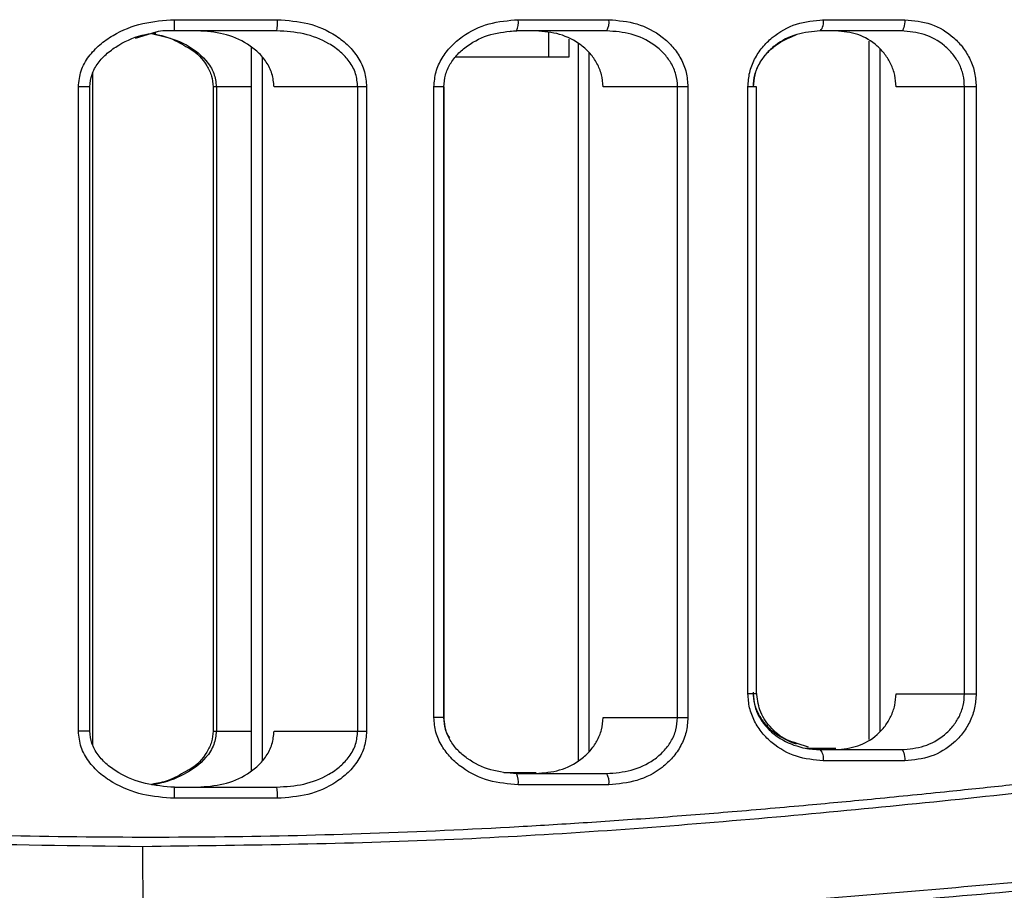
# Model space of a CAD drawing. Header units: millimetres. Extents: x 131 to 434, y 5 to 266.
# Tile 6 of 13: x 194 to 220, y 55 to 78. Entities that reach past the tile are written whole.
import ezdxf

# ---------------------------------------------------------------- set-up
doc = ezdxf.new("R2010")
doc.units = ezdxf.units.MM

msp = doc.modelspace()

# ---------------------------------------------------------------- linework, layer by layer
at = {"color": 7, "linetype": 'Continuous', "lineweight": 25}
for p, q in [((198.081, 77.981), (200.839, 77.981)), ((207.296, 77.981), (209.728, 77.981)), ((215.483, 77.981), (217.668, 77.981)), ((200.824, 77.681), (198.078, 77.681)), ((207.252, 77.681), (207.059, 77.656)), ((209.672, 77.681), (207.252, 77.681)), ((217.577, 77.681), (215.402, 77.681)), ((197.575, 77.644), (197.021, 77.474)), ((208.12, 76.981), (208.12, 77.639)), ((208.665, 76.981), (208.665, 77.456)), ((216.703, 77.406), (216.703, 58.66)), ((200.137, 77.243), (200.137, 57.818)), ((208.903, 77.336), (208.903, 58.089)), ((216.996, 77.202), (216.996, 58.865)), ((200.43, 76.972), (200.43, 58.089)), ((205.62, 76.981), (208.665, 76.981)), ((209.196, 77.099), (209.196, 58.326)), ((195.888, 58.507), (195.888, 76.554)), ((195.498, 58.879), (195.498, 76.181)), ((195.806, 76.181), (195.498, 76.181)), ((195.806, 58.879), (195.806, 76.181)), ((199.112, 76.181), (199.112, 58.879)), ((200.137, 76.181), (199.112, 76.181)), ((199.2, 76.181), (199.2, 58.879)), ((203.231, 76.181), (200.746, 76.181)), ((202.993, 58.879), (202.993, 76.181)), ((203.231, 76.181), (203.231, 58.879)), ((205.038, 59.244), (205.038, 76.181)), ((205.309, 76.181), (205.038, 76.181)), ((205.303, 59.244), (205.303, 76.181)), ((205.309, 59.273), (205.309, 76.181)), ((211.85, 76.181), (209.573, 76.181)), ((211.573, 59.244), (211.573, 76.181)), ((211.85, 76.181), (211.85, 59.244)), ((213.461, 59.885), (213.461, 76.181)), ((213.694, 76.181), (213.461, 76.181)), ((213.689, 59.885), (213.689, 76.181)), ((213.694, 59.924), (213.694, 76.181)), ((219.583, 76.181), (217.433, 76.181)), ((219.271, 59.885), (219.271, 76.181)), ((219.583, 76.181), (219.583, 59.885)), ((213.689, 59.885), (213.461, 59.885)), ((213.694, 59.924), (213.689, 59.924)), ((217.433, 59.885), (219.583, 59.885)), ((205.303, 59.244), (205.038, 59.244)), ((205.309, 59.273), (205.303, 59.273)), ((209.573, 59.244), (211.85, 59.244)), ((195.806, 58.879), (195.498, 58.879)), ((199.112, 58.879), (200.137, 58.879)), ((200.746, 58.879), (203.231, 58.879)), ((215.081, 58.449), (214.778, 58.554)), ((215.014, 58.424), (215.823, 58.424)), ((215.402, 58.385), (217.577, 58.385)), ((217.668, 58.085), (215.483, 58.085)), ((206.914, 57.773), (207.778, 57.773)), ((207.252, 57.744), (209.672, 57.744)), ((198.078, 57.379), (200.824, 57.379)), ((209.728, 57.444), (207.296, 57.444)), ((200.839, 57.079), (198.081, 57.079)), ((197.24, 53.587), (197.23, 55.78))]:
    msp.add_line(p, q, dxfattribs=at)
at = {"color": 7, "linetype": 'Continuous', "lineweight": 25, "flags": 128}
for points in [[(217.668, 77.981), (217.667, 77.923), (217.661, 77.866), (217.653, 77.814), (217.642, 77.769), (217.628, 77.732), (217.612, 77.704), (217.595, 77.687), (217.577, 77.681)], [(217.577, 58.385), (217.595, 58.38), (217.612, 58.362), (217.628, 58.335), (217.642, 58.297), (217.653, 58.252), (217.661, 58.2), (217.667, 58.144), (217.668, 58.085)]]:
    msp.add_lwpolyline(points, dxfattribs=at)
at = {"color": 7, "linetype": 'Continuous', "lineweight": 25}
for centre, radius, start, end in [((190.056, 77.906), 8.025, 358.3933, 0.5355), ((199.352, 77.906), 1.489, 351.301, 2.8798), ((206.756, 77.908), 0.545, 335.4383, 7.7323), ((209.28, 77.909), 0.454, 329.9087, 9.1852), ((215.145, 77.912), 0.345, 318.042, 11.6279), ((215.145, 58.155), 0.345, 348.3721, 41.958), ((206.756, 57.517), 0.545, 352.2677, 24.5617), ((209.28, 57.517), 0.454, 350.8148, 30.0913), ((190.056, 57.154), 8.025, 359.4645, 1.6067), ((199.352, 57.154), 1.489, 357.1202, 8.699)]:
    msp.add_arc(centre, radius, start, end, dxfattribs=at)
for points, knots in [([(195.498, 76.181), (195.513, 76.327), (195.544, 76.617), (195.765, 77.001), (196.064, 77.318), (196.539, 77.648), (197.219, 77.922), (197.794, 77.961), (198.081, 77.981)], [0, 0, 0, 0, 0.125726, 0.251061, 0.376192, 0.501674, 0.751246, 1, 1, 1, 1]), ([(200.839, 77.981), (201.115, 77.961), (201.666, 77.922), (202.313, 77.636), (202.748, 77.295), (203.011, 76.97), (203.196, 76.595), (203.22, 76.317), (203.231, 76.181)], [0, 0, 0, 0, 0.250139, 0.499169, 0.627957, 0.749629, 0.876874, 1, 1, 1, 1]), ([(205.038, 76.181), (205.049, 76.316), (205.072, 76.585), (205.243, 76.955), (205.488, 77.275), (205.895, 77.619), (206.505, 77.916), (207.032, 77.96), (207.296, 77.981)], [0, 0, 0, 0, 0.125915, 0.251099, 0.376429, 0.502021, 0.750722, 1, 1, 1, 1]), ([(209.728, 77.981), (209.983, 77.96), (210.494, 77.916), (211.076, 77.609), (211.454, 77.257), (211.674, 76.934), (211.823, 76.571), (211.841, 76.31), (211.85, 76.181)], [0, 0, 0, 0, 0.249184, 0.499081, 0.626579, 0.749636, 0.875914, 1, 1, 1, 1]), ([(213.461, 76.181), (213.47, 76.309), (213.488, 76.565), (213.629, 76.925), (213.838, 77.244), (214.196, 77.597), (214.75, 77.912), (215.239, 77.958), (215.483, 77.981)], [0, 0, 0, 0, 0.125926, 0.25124, 0.376573, 0.502339, 0.75153, 1, 1, 1, 1]), ([(217.668, 77.981), (217.907, 77.958), (218.383, 77.911), (218.912, 77.588), (219.244, 77.231), (219.434, 76.91), (219.56, 76.556), (219.575, 76.306), (219.583, 76.181)], [0, 0, 0, 0, 0.249838, 0.499255, 0.625715, 0.749561, 0.875362, 1, 1, 1, 1]), ([(198.078, 77.681), (197.909, 77.688), (197.737, 77.695), (197.577, 77.645), (197.575, 77.644)], [0, 0, 0, 0, 0.988752, 1, 1, 1, 1]), ([(200.746, 76.181), (200.735, 76.298), (200.714, 76.533), (200.552, 76.848), (200.324, 77.117), (199.949, 77.399), (199.398, 77.633), (198.931, 77.665), (198.697, 77.681)], [0, 0, 0, 0, 0.124935, 0.250312, 0.371666, 0.500911, 0.749921, 1, 1, 1, 1]), ([(202.993, 76.181), (202.981, 76.299), (202.957, 76.541), (202.78, 76.86), (202.53, 77.131), (202.131, 77.41), (201.55, 77.635), (201.066, 77.666), (200.824, 77.681)], [0, 0, 0, 0, 0.1209389, 0.2500025, 0.367769, 0.5005128, 0.7497317, 1, 1, 1, 1]), ([(205.303, 76.181), (205.312, 76.287), (205.329, 76.502), (205.467, 76.801), (205.67, 77.067), (206.02, 77.363), (206.556, 77.624), (207.024, 77.665), (207.26, 77.686)], [0, 0, 0, 0, 0.116821, 0.235348, 0.357519, 0.483289, 0.739157, 1, 1, 1, 1]), ([(209.573, 76.181), (209.565, 76.29), (209.548, 76.509), (209.421, 76.812), (209.233, 77.081), (208.912, 77.373), (208.419, 77.627), (207.988, 77.663), (207.772, 77.681)], [0, 0, 0, 0, 0.124842, 0.2501326, 0.3729407, 0.5006102, 0.7503844, 1, 1, 1, 1]), ([(211.573, 76.181), (211.565, 76.291), (211.546, 76.516), (211.408, 76.822), (211.203, 77.093), (210.862, 77.384), (210.341, 77.63), (209.895, 77.664), (209.672, 77.681)], [0, 0, 0, 0, 0.122569, 0.250086, 0.369694, 0.500615, 0.750611, 1, 1, 1, 1]), ([(215.402, 77.681), (215.189, 77.663), (214.762, 77.625), (214.267, 77.369), (213.946, 77.077), (213.755, 76.808), (213.626, 76.507), (213.609, 76.288), (213.601, 76.181)], [0, 0, 0, 0, 0.248678, 0.497966, 0.629636, 0.748908, 0.877051, 1, 1, 1, 1]), ([(217.433, 76.181), (217.426, 76.285), (217.413, 76.495), (217.306, 76.791), (217.145, 77.058), (216.865, 77.355), (216.419, 77.623), (216.019, 77.662), (215.818, 77.681)], [0, 0, 0, 0, 0.1245796, 0.2504522, 0.375517, 0.5007537, 0.750235, 1, 1, 1, 1]), ([(219.271, 76.181), (219.264, 76.286), (219.249, 76.499), (219.136, 76.797), (218.964, 77.065), (218.668, 77.362), (218.199, 77.625), (217.784, 77.662), (217.577, 77.681)], [0, 0, 0, 0, 0.123537, 0.250283, 0.371163, 0.500521, 0.750041, 1, 1, 1, 1]), ([(195.806, 76.181), (195.818, 76.292), (195.842, 76.519), (196.02, 76.827), (196.269, 77.092), (196.686, 77.379), (197.133, 77.578), (197.482, 77.613), (197.574, 77.622)], [0, 0, 0, 0, 0.134311, 0.274358, 0.421406, 0.574367, 0.887991, 1, 1, 1, 1]), ([(197.457, 77.608), (197.607, 77.582), (197.938, 77.525), (198.227, 77.352), (198.384, 77.259)], [0, 0, 0, 0, 0.455687, 1, 1, 1, 1]), ([(197.459, 77.609), (197.753, 77.542), (198.297, 77.419), (198.864, 76.997), (199.154, 76.561), (199.185, 76.303), (199.2, 76.181)], [0, 0, 0, 0, 0.369895, 0.684059, 0.850322, 1, 1, 1, 1]), ([(213.606, 76.181), (213.614, 76.288), (213.631, 76.506), (213.759, 76.806), (213.95, 77.074), (214.263, 77.369), (214.562, 77.494), (214.756, 77.575)], [0, 0, 0, 0, 0.164905, 0.3367504, 0.4969737, 0.6738357, 1, 1, 1, 1]), ([(198.384, 77.259), (198.423, 77.24), (198.654, 77.129), (198.901, 76.847), (199.087, 76.476), (199.103, 76.278), (199.112, 76.181)], [0, 0, 0, 0, 0.094992, 0.564557, 0.785796, 1, 1, 1, 1]), ([(215.483, 58.085), (215.238, 58.109), (214.747, 58.155), (214.191, 58.473), (213.834, 58.826), (213.627, 59.146), (213.487, 59.504), (213.47, 59.759), (213.461, 59.885)], [0, 0, 0, 0, 0.249502, 0.499172, 0.626349, 0.749618, 0.875836, 1, 1, 1, 1]), ([(213.601, 59.885), (213.609, 59.778), (213.626, 59.56), (213.754, 59.26), (213.944, 58.992), (214.265, 58.698), (214.635, 58.514), (215.051, 58.405), (215.265, 58.393), (215.402, 58.385)], [0, 0, 0, 0, 0.122415, 0.249984, 0.368923, 0.500216, 0.749856, 0.839978, 1, 1, 1, 1]), ([(214.76, 58.529), (214.566, 58.609), (214.266, 58.734), (213.952, 59.029), (213.76, 59.296), (213.631, 59.597), (213.614, 59.816), (213.606, 59.924)], [0, 0, 0, 0, 0.325421, 0.502344, 0.66261, 0.834793, 1, 1, 1, 1]), ([(214.778, 58.554), (214.684, 58.582), (214.409, 58.663), (214.049, 58.973), (213.749, 59.421), (213.712, 59.762), (213.694, 59.924)], [0, 0, 0, 0, 0.1597105, 0.4669959, 0.7463664, 1, 1, 1, 1]), ([(215.818, 58.385), (216.019, 58.405), (216.418, 58.443), (216.864, 58.711), (217.145, 59.008), (217.306, 59.275), (217.413, 59.571), (217.426, 59.781), (217.433, 59.885)], [0, 0, 0, 0, 0.249556, 0.498594, 0.625149, 0.748927, 0.875095, 1, 1, 1, 1]), ([(217.577, 58.385), (217.784, 58.404), (218.198, 58.441), (218.666, 58.704), (218.963, 59), (219.135, 59.269), (219.249, 59.566), (219.264, 59.78), (219.271, 59.885)], [0, 0, 0, 0, 0.249648, 0.498778, 0.628149, 0.749064, 0.87614, 1, 1, 1, 1]), ([(219.583, 59.885), (219.575, 59.759), (219.559, 59.508), (219.433, 59.154), (219.243, 58.835), (218.911, 58.478), (218.382, 58.155), (217.907, 58.109), (217.668, 58.085)], [0, 0, 0, 0, 0.126121, 0.250999, 0.374834, 0.50134, 0.750429, 1, 1, 1, 1]), ([(207.296, 57.444), (207.032, 57.466), (206.503, 57.509), (205.89, 57.809), (205.483, 58.155), (205.239, 58.478), (205.069, 58.844), (205.048, 59.112), (205.038, 59.244)], [0, 0, 0, 0, 0.2496048, 0.4993097, 0.6277772, 0.7499885, 0.8768541, 1, 1, 1, 1]), ([(207.26, 57.739), (207.023, 57.76), (206.554, 57.801), (206.017, 58.063), (205.668, 58.361), (205.465, 58.626), (205.33, 58.926), (205.312, 59.139), (205.303, 59.244)], [0, 0, 0, 0, 0.261219, 0.518141, 0.643576, 0.765764, 0.884016, 1, 1, 1, 1]), ([(205.465, 58.699), (205.456, 58.711), (205.387, 58.794), (205.333, 58.997), (205.317, 59.181), (205.309, 59.273)], [0, 0, 0, 0, 0.073245, 0.537985, 1, 1, 1, 1]), ([(207.772, 57.744), (207.987, 57.762), (208.417, 57.797), (208.91, 58.051), (209.232, 58.343), (209.42, 58.611), (209.548, 58.915), (209.565, 59.134), (209.573, 59.244)], [0, 0, 0, 0, 0.248879, 0.498362, 0.626264, 0.749343, 0.873893, 1, 1, 1, 1]), ([(209.672, 57.744), (209.895, 57.761), (210.339, 57.795), (210.859, 58.04), (211.201, 58.329), (211.407, 58.6), (211.546, 58.908), (211.564, 59.134), (211.573, 59.244)], [0, 0, 0, 0, 0.248697, 0.498017, 0.628988, 0.748653, 0.876828, 1, 1, 1, 1]), ([(211.85, 59.244), (211.841, 59.113), (211.821, 58.852), (211.672, 58.486), (211.45, 58.165), (211.073, 57.814), (210.492, 57.509), (209.982, 57.466), (209.728, 57.444)], [0, 0, 0, 0, 0.126121, 0.250747, 0.376161, 0.501737, 0.751259, 1, 1, 1, 1]), ([(175.996, 57.275), (177.255, 57.149), (179.772, 56.896), (183.661, 56.569), (187.56, 56.31), (191.505, 56.128), (195.441, 56.035), (199.404, 56.034), (203.365, 56.127), (206.61, 56.274), (209.184, 56.432), (211.094, 56.566), (213.069, 56.722), (215.01, 56.892), (216.95, 57.075), (218.752, 57.256), (220.639, 57.454), (222.699, 57.677), (224.767, 57.905), (226.825, 58.132), (228.71, 58.334), (230.675, 58.535), (232.603, 58.716), (234.492, 58.871), (237.177, 59.049), (240.519, 59.159), (244.391, 59.062), (247.356, 58.777), (249.579, 58.435), (251.177, 58.127), (252.677, 57.778), (254.079, 57.397), (255.405, 56.989), (256.772, 56.517), (258.096, 56.006), (259.326, 55.484), (260.389, 54.995), (261.321, 54.538), (262.311, 54.026), (263.19, 53.544), (263.837, 53.183), (263.918, 53.142), (263.959, 53.121)], [0, 0, 0, 0, 0.031417, 0.062805, 0.094826, 0.12527, 0.156809, 0.188059, 0.21891, 0.250625, 0.265357, 0.280725, 0.296731, 0.313375, 0.32828, 0.344702, 0.358334, 0.375854, 0.397226, 0.411852, 0.429948, 0.447508, 0.465182, 0.483265, 0.500801, 0.54262, 0.583505, 0.625021, 0.645672, 0.666467, 0.68777, 0.708072, 0.728372, 0.750225, 0.777188, 0.801644, 0.826009, 0.850715, 0.875387, 0.917528, 0.958008, 1, 1, 1, 1]), ([(198.081, 57.079), (197.792, 57.099), (197.216, 57.139), (196.531, 57.416), (196.057, 57.747), (195.761, 58.066), (195.543, 58.445), (195.513, 58.735), (195.498, 58.879)], [0, 0, 0, 0, 0.250038, 0.499051, 0.629187, 0.74973, 0.875127, 1, 1, 1, 1]), ([(198.078, 57.374), (197.815, 57.394), (197.294, 57.434), (196.684, 57.68), (196.268, 57.97), (196.018, 58.235), (195.841, 58.543), (195.818, 58.769), (195.806, 58.879)], [0, 0, 0, 0, 0.264985, 0.524456, 0.651138, 0.773222, 0.889381, 1, 1, 1, 1]), ([(263.826, 52.908), (263.799, 52.922), (263.74, 52.952), (262.935, 53.403), (261.36, 54.263), (258.761, 55.505), (255.336, 56.823), (251.118, 57.983), (246.148, 58.754), (240.487, 58.981), (234.232, 58.673), (227.483, 57.977), (220.324, 57.157), (212.838, 56.415), (205.096, 55.878), (199.853, 55.813), (197.23, 55.78)], [0, 0, 0, 0, 0.049464, 0.105231, 0.179521, 0.254508, 0.329071, 0.403764, 0.478294, 0.552125, 0.626612, 0.701194, 0.775428, 0.850285, 0.925086, 1, 1, 1, 1]), ([(199.2, 58.879), (199.185, 58.758), (199.154, 58.501), (198.865, 58.063), (198.333, 57.683), (197.803, 57.495), (197.506, 57.444), (197.459, 57.436)], [0, 0, 0, 0, 0.148962, 0.314382, 0.627842, 0.941193, 1, 1, 1, 1]), ([(199.112, 58.879), (199.104, 58.783), (199.087, 58.586), (198.902, 58.215), (198.655, 57.933), (198.424, 57.821), (198.385, 57.802)], [0, 0, 0, 0, 0.2126893, 0.4341891, 0.9036132, 1, 1, 1, 1]), ([(198.697, 57.379), (198.931, 57.395), (199.397, 57.427), (199.949, 57.661), (200.323, 57.943), (200.551, 58.212), (200.713, 58.527), (200.735, 58.762), (200.746, 58.879)], [0, 0, 0, 0, 0.249636, 0.498872, 0.628155, 0.749596, 0.874662, 1, 1, 1, 1]), ([(200.824, 57.379), (201.065, 57.395), (201.549, 57.425), (202.13, 57.65), (202.529, 57.929), (202.779, 58.2), (202.957, 58.519), (202.981, 58.762), (202.993, 58.879)], [0, 0, 0, 0, 0.249621, 0.499039, 0.631827, 0.749661, 0.878899, 1, 1, 1, 1]), ([(203.231, 58.879), (203.218, 58.74), (203.193, 58.463), (203.008, 58.084), (202.743, 57.762), (202.308, 57.421), (201.665, 57.138), (201.114, 57.099), (200.839, 57.079)], [0, 0, 0, 0, 0.125448, 0.250586, 0.375953, 0.501287, 0.750552, 1, 1, 1, 1]), ([(198.385, 57.802), (198.229, 57.709), (197.941, 57.537), (197.612, 57.48), (197.462, 57.453)], [0, 0, 0, 0, 0.543252, 1, 1, 1, 1]), ([(197.23, 55.78), (195.423, 55.8), (191.818, 55.839), (186.456, 56.112), (181.164, 56.509), (177.734, 56.853), (176.016, 57.025)], [0, 0, 0, 0, 0.250445, 0.499616, 0.749363, 1, 1, 1, 1]), ([(135.757, 50.101), (136.25, 50.353), (137.234, 50.857), (139.734, 52), (142.933, 53.223), (146.878, 54.375), (151.521, 55.271), (156.815, 55.731), (162.678, 55.729), (169.001, 55.299), (175.702, 54.695), (182.71, 54.116), (189.916, 53.681), (194.802, 53.619), (197.24, 53.587)], [0, 0, 0, 0, 0.0833834, 0.1664591, 0.2501278, 0.3332445, 0.4163966, 0.5002453, 0.5832777, 0.6665214, 0.7502089, 0.8333055, 0.9168503, 1, 1, 1, 1]), ([(259.056, 49.875), (258.7, 50.059), (257.989, 50.425), (256.339, 51.214), (254.282, 52.095), (251.936, 52.962), (249.441, 53.725), (246.886, 54.356), (244.12, 54.872), (241.106, 55.251), (238.05, 55.445), (235.027, 55.496), (232.05, 55.437), (228.992, 55.27), (225.925, 55.041), (222.616, 54.758), (219.095, 54.444), (215.398, 54.128), (211.866, 53.859), (208.329, 53.632), (204.703, 53.46), (201.051, 53.354), (197.316, 53.316), (193.431, 53.36), (189.376, 53.491), (186.145, 53.661), (183.746, 53.816), (182.194, 53.925), (180.705, 54.038), (179.229, 54.156), (177.658, 54.287), (175.809, 54.447), (173.94, 54.611), (172.298, 54.756), (170.838, 54.884), (169.392, 55.004), (167.842, 55.126), (166.323, 55.236), (164.424, 55.354), (162.149, 55.457), (159.57, 55.492), (157.208, 55.447), (155.044, 55.332), (153.088, 55.158), (151.199, 54.916), (149.42, 54.619), (147.703, 54.267), (146.143, 53.889), (144.622, 53.464), (143.016, 52.96), (141.392, 52.378), (139.883, 51.774), (138.583, 51.206), (137.473, 50.687), (136.534, 50.222), (136.086, 49.991), (135.862, 49.875)], [0, 0, 0, 0, 0.031376, 0.06261, 0.093949, 0.125309, 0.150957, 0.175669, 0.200472, 0.225134, 0.250208, 0.270854, 0.291013, 0.312352, 0.332309, 0.350667, 0.375023, 0.397268, 0.417243, 0.43749, 0.458943, 0.479769, 0.499975, 0.522605, 0.54601, 0.569414, 0.578449, 0.587911, 0.596665, 0.604797, 0.614194, 0.624855, 0.638295, 0.648477, 0.6554, 0.665725, 0.675946, 0.68526, 0.695427, 0.713618, 0.731492, 0.749633, 0.765245, 0.780739, 0.796058, 0.812165, 0.827204, 0.843422, 0.857838, 0.87461, 0.897107, 0.917634, 0.937347, 0.958702, 0.979399, 1, 1, 1, 1]), ([(197.24, 53.587), (199.679, 53.613), (204.579, 53.665), (211.824, 54.087), (218.869, 54.664), (225.623, 55.274), (231.992, 55.719), (237.893, 55.739), (243.23, 55.295), (247.917, 54.407), (251.909, 53.25), (255.142, 52.019), (257.671, 50.864), (258.664, 50.355), (259.161, 50.101)], [0, 0, 0, 0, 0.082766, 0.166311, 0.249538, 0.332695, 0.416463, 0.499377, 0.58239, 0.66618, 0.749386, 0.832914, 0.916439, 1, 1, 1, 1])]:
    msp.add_open_spline(points, degree=3, knots=knots, dxfattribs=at)

doc.saveas('drawing.dxf')
